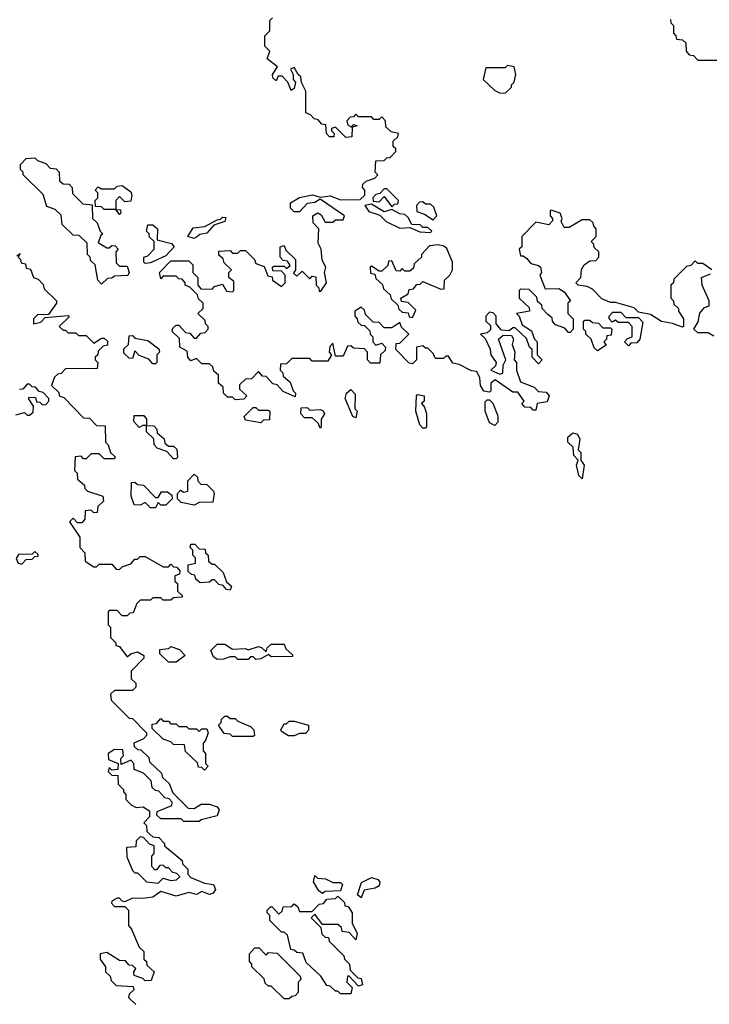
# Model space of a CAD drawing. Extents: x 2737958 to 2903317, y 894217 to 1030017.
# Tile 94 of 123: x 2851526 to 2854210, y 935909 to 939738. Entities that reach past the tile are written whole.
import ezdxf

# ---------------------------------------------------------------- set-up
doc = ezdxf.new("R2010")
doc.units = 0

msp = doc.modelspace()

# ---------------------------------------------------------------- linework, layer by layer
at = {"layer": '0CON05XD'}
for points in [[(2852440, 938805), (2852445, 938790), (2852478.3, 938778.3), (2852491.7, 938741.7), (2852508.3, 938738.3), (2852510, 938725), (2852545, 938700), (2852560, 938715), (2852560, 938745), (2852545, 938760), (2852511.7, 938761.7), (2852510, 938775), (2852515, 938780), (2852555, 938780), (2852565, 938770), (2852578.3, 938781.7), (2852568.3, 938798.3), (2852551.7, 938801.7), (2852540, 938815), (2852540, 938855), (2852555, 938860), (2852561.7, 938841.7), (2852600, 938805), (2852600, 938765), (2852591.7, 938751.7), (2852605, 938740), (2852625, 938760), (2852655, 938730), (2852665, 938740), (2852678.3, 938738.3), (2852680, 938705), (2852690, 938695), (2852691.7, 938681.7), (2852698.3, 938681.7), (2852720, 938715), (2852712.5, 938755), (2852717.5, 938775), (2852703, 938803), (2852700, 938845), (2852688.3, 938868.3), (2852690, 938925), (2852668.3, 938948.3), (2852667.5, 938975), (2852687, 938987), (2852699.3, 938979.3), (2852715, 938950), (2852745, 938950), (2852755, 938960), (2852785, 938960), (2852790, 938975), (2852695, 939040), (2852675, 939027.5), (2852645, 939022.5), (2852615, 938990), (2852595, 938990), (2852580, 939005), (2852580, 939025), (2852615, 939046.2), (2852666.1, 939056.1), (2852695, 939047.5), (2852735, 939052.5), (2852775, 939037.5), (2852851.7, 939038.3), (2852870, 939055), (2852870, 939075), (2852860, 939085), (2852861.7, 939098.3), (2852875, 939110), (2852908.3, 939121.7), (2852920, 939135), (2852910, 939145), (2852911.7, 939188.3), (2852945, 939190), (2852955, 939200), (2852968.3, 939201.7), (2852990, 939225), (2852990, 939235), (2852980, 939245), (2852980, 939265), (2852998.3, 939281.7), (2853000, 939295), (2852971.7, 939301.7), (2852951.7, 939321.7), (2852950, 939345), (2852935, 939360), (2852925, 939350), (2852905, 939350), (2852895, 939360), (2852845, 939360), (2852835, 939370), (2852825, 939360), (2852811.7, 939358.3), (2852800, 939345), (2852801.7, 939331.7), (2852815, 939320), (2852825, 939330), (2852840, 939325), (2852820, 939320), (2852818.3, 939281.7), (2852795, 939280), (2852755, 939320), (2852740, 939315), (2852740, 939305), (2852750, 939295), (2852748.3, 939281.7), (2852731.7, 939281.7), (2852720, 939295), (2852718.3, 939328.3), (2852701.7, 939331.7), (2852688.3, 939348.3), (2852671.7, 939351.7), (2852658.3, 939368.3), (2852640, 939375), (2852639.3, 939459.3), (2852623, 939493), (2852620, 939515), (2852610, 939525), (2852595, 939552.5), (2852580, 939545), (2852590, 939525), (2852590, 939505), (2852600, 939495), (2852595, 939470), (2852583, 939463), (2852570, 939495), (2852548.3, 939518.3), (2852531.7, 939518.3), (2852525, 939500), (2852511.7, 939511.7), (2852510, 939525), (2852530, 939555), (2852490, 939585), (2852500, 939615), (2852480, 939635), (2852480, 939675), (2852500, 939695), (2852500, 939735), (2852510, 939745)], [(2854058.3, 939738.3), (2854060, 939725), (2854070, 939715), (2854070, 939685), (2854080, 939675), (2854081.7, 939661.7), (2854105, 939660), (2854118.3, 939648.3), (2854120, 939615), (2854131.7, 939601.7), (2854148.3, 939598.3), (2854165, 939580), (2854265, 939580)], [(2853415, 939452.5), (2853440, 939475), (2853440, 939485), (2853450, 939495), (2853457.5, 939525), (2853450, 939555), (2853425, 939560), (2853415, 939550), (2853340, 939550), (2853330, 939505), (2853375, 939462.5), (2853393, 939453), (2853415, 939452.5)], [(2851845, 938710), (2851830, 938725), (2851820, 938785), (2851801.7, 938801.7), (2851800, 938815), (2851790, 938825), (2851788.3, 938868.3), (2851758.3, 938898.3), (2851735, 938900), (2851691.7, 938941.7), (2851688.3, 938978.3), (2851665, 939000), (2851631.7, 939011.7), (2851618.3, 939058.3), (2851540, 939135), (2851540, 939145), (2851530, 939155), (2851530, 939175), (2851551.7, 939198.3), (2851585, 939200), (2851595, 939190), (2851628.3, 939178.3), (2851645, 939160), (2851668.3, 939158.3), (2851680, 939145), (2851681.7, 939111.7), (2851695, 939100), (2851718.3, 939098.3), (2851730, 939085), (2851731.7, 939061.7), (2851771.7, 939021.7), (2851808.3, 939018.3), (2851810, 938965), (2851828.3, 938948.3), (2851840, 938915), (2851850, 938905), (2851841.7, 938898.3), (2851831.7, 938871.7), (2851865, 938850), (2851875, 938850), (2851885, 938860), (2851898.3, 938858.3), (2851910, 938845), (2851900, 938835), (2851901.7, 938791.7), (2851915, 938780), (2851945, 938780), (2851952.5, 938755), (2851947, 938743), (2851895, 938740), (2851885, 938732.5), (2851868.3, 938731.7), (2851845, 938710)], [(2851915, 938980), (2851900, 939000), (2851855, 939000), (2851845, 939010), (2851821.7, 939011.7), (2851820, 939035), (2851830, 939045), (2851830, 939065), (2851820, 939075), (2851831.7, 939088.3), (2851845, 939080), (2851895, 939080), (2851905, 939090), (2851925, 939092.5), (2851958.3, 939068.3), (2851962.5, 939055), (2851958.3, 939031.7), (2851935, 939030), (2851915, 939050), (2851900, 939035), (2851900, 939000), (2851918.3, 938998.3), (2851920, 938985), (2851915, 938980)], [(2852975, 939010), (2852985, 939020), (2852998.3, 939021.7), (2853000, 939035), (2852955, 939080), (2852945, 939080), (2852928.3, 939061.7), (2852911.7, 939058.3), (2852900, 939045), (2852901.7, 939031.7), (2852925, 939030), (2852945, 939050), (2852975, 939010)], [(2853125, 938910), (2853130, 938915), (2853115, 938930), (2853095, 938930), (2853085, 938940), (2853051.7, 938941.7), (2853038.3, 938968.3), (2853025, 938980), (2853005, 938982.5), (2852975, 939000), (2852945, 938990), (2852895, 939020), (2852870, 939015), (2852885, 938992.5), (2852928.3, 938978.3), (2852953, 938953), (2853005, 938927.5), (2853045, 938930), (2853083, 938913), (2853125, 938910)], [(2853135, 938960), (2853150, 938975), (2853138.3, 939008.3), (2853125, 939020), (2853105, 939020), (2853095, 939030), (2853081.7, 939028.3), (2853070, 939015), (2853071.7, 938991.7), (2853101.7, 938981.7), (2853135, 938960)], [(2854220, 938765), (2854185, 938790), (2854165, 938790), (2854155, 938800), (2854138.3, 938781.7), (2854121.7, 938778.3), (2854071.7, 938728.3), (2854070, 938715), (2854060, 938705), (2854060, 938655), (2854070, 938645), (2854071.7, 938631.7), (2854090, 938615), (2854090, 938605), (2854110, 938575), (2854110, 938545), (2854105, 938542.5), (2854067, 938557), (2854023.8, 938563.8), (2853981.7, 938591.7), (2853935, 938600), (2853917, 938617), (2853845, 938637.5), (2853825, 938637.5), (2853791.7, 938651.7), (2853755, 938690), (2853735, 938700), (2853700, 938705), (2853690, 938715), (2853710, 938735), (2853713, 938767), (2853722.5, 938785), (2853745, 938800), (2853768.3, 938801.7), (2853780, 938815), (2853780, 938835), (2853761.7, 938851.7), (2853760, 938865), (2853750, 938875), (2853770, 938895), (2853770, 938925), (2853760, 938935), (2853758.3, 938948.3), (2853745, 938960), (2853715, 938960), (2853665, 938930), (2853645, 938930), (2853633, 938953), (2853637.5, 938965), (2853630, 938985), (2853595, 938997.5), (2853590, 938995), (2853590, 938975), (2853600, 938965), (2853600, 938955), (2853585, 938940), (2853535, 938950), (2853480, 938895), (2853480, 938855), (2853470, 938845), (2853475, 938820), (2853485, 938820), (2853499.3, 938809.3), (2853515, 938790), (2853545, 938782.5), (2853552.5, 938775), (2853557.5, 938755), (2853550, 938745), (2853571.7, 938691.7), (2853625, 938692.5), (2853645, 938680), (2853670, 938645), (2853660, 938635), (2853660, 938595), (2853680, 938575), (2853680, 938535), (2853668.3, 938521.7), (2853661.7, 938521.7), (2853648.3, 938538.3), (2853611.7, 938551.7), (2853600, 938565), (2853598.3, 938578.3), (2853581.7, 938591.7), (2853560, 938615), (2853558.3, 938628.3), (2853541.7, 938641.7), (2853538.3, 938658.3), (2853508.3, 938688.3), (2853475, 938690), (2853470, 938685), (2853470, 938655), (2853508.3, 938618.3), (2853510, 938605), (2853460, 938595), (2853470, 938585), (2853481.7, 938551.7), (2853518.3, 938528.3), (2853530, 938495), (2853540, 938485), (2853540, 938435), (2853560, 938415), (2853545, 938400), (2853520, 938425), (2853520, 938455), (2853510, 938465), (2853498.3, 938498.3), (2853455, 938540), (2853445, 938540), (2853431.7, 938528.3), (2853400.7, 938530.7), (2853380, 938555), (2853380, 938585), (2853368.3, 938598.3), (2853355, 938600), (2853340, 938585), (2853340, 938565), (2853358.3, 938548.3), (2853358.3, 938531.7), (2853345, 938520), (2853320, 938515), (2853338.3, 938498.3), (2853357, 938457), (2853360, 938435), (2853380, 938405), (2853378.3, 938391.7), (2853360, 938375), (2853395, 938360), (2853407, 938363), (2853407.5, 938395), (2853417.5, 938415), (2853390, 938495), (2853408.3, 938511.7), (2853440, 938510), (2853447.5, 938495), (2853442.5, 938475), (2853453.3, 938445), (2853450, 938415), (2853460, 938405), (2853460, 938375), (2853475, 938330), (2853528.3, 938308.3), (2853545, 938292.5), (2853575, 938290), (2853586.7, 938275), (2853578.8, 938251.2), (2853540, 938245), (2853535, 938220), (2853525, 938220), (2853515, 938230), (2853491.7, 938231.7), (2853480, 938245), (2853490, 938255), (2853465, 938290), (2853445, 938290), (2853377, 938337), (2853360, 938325), (2853360, 938295), (2853355, 938290), (2853333, 938293), (2853320, 938315), (2853317.5, 938345), (2853305, 938370), (2853285, 938372.5), (2853237, 938397), (2853211.7, 938401.7), (2853195, 938430), (2853185, 938430), (2853175, 938420), (2853145, 938420), (2853135, 938440), (2853115, 938460), (2853105, 938460), (2853095, 938470), (2853070, 938465), (2853070, 938415), (2853055, 938400), (2853041.7, 938401.7), (2852990, 938455), (2852991.7, 938478.3), (2853005, 938480), (2853040, 938515), (2853011.7, 938541.7), (2853005, 938560), (2852975, 938540), (2852945, 938540), (2852925, 938560), (2852901.7, 938561.7), (2852871.7, 938591.7), (2852868.3, 938608.3), (2852855, 938620), (2852830, 938605), (2852830, 938585), (2852840, 938575), (2852841.7, 938561.7), (2852855, 938550), (2852868.3, 938548.3), (2852888.3, 938528.3), (2852890, 938515), (2852900, 938505), (2852900, 938485), (2852911.7, 938471.7), (2852935, 938480), (2852950, 938465), (2852948.3, 938451.7), (2852930, 938435), (2852928.3, 938401.7), (2852891.7, 938401.7), (2852880, 938415), (2852880, 938445), (2852868.3, 938458.3), (2852825, 938460), (2852815, 938470), (2852801.7, 938468.3), (2852785, 938430), (2852755, 938430), (2852745, 938480), (2852733, 938467), (2852730, 938445), (2852740, 938435), (2852725, 938410), (2852665, 938410), (2852655, 938420), (2852585, 938420), (2852565, 938400), (2852541.7, 938398.3), (2852540, 938375), (2852550, 938365), (2852551.7, 938351.7), (2852578.3, 938328.3), (2852590, 938295), (2852600, 938285), (2852598.3, 938271.7), (2852551.7, 938291.7), (2852528.3, 938318.3), (2852511.7, 938321.7), (2852485, 938350), (2852471.7, 938351.7), (2852455, 938370), (2852428.3, 938341.7), (2852405, 938340), (2852381.7, 938318.3), (2852381.7, 938301.7), (2852410, 938275), (2852398.3, 938261.7), (2852365, 938260), (2852355, 938270), (2852335, 938270), (2852320, 938285), (2852318.3, 938308.3), (2852300, 938325), (2852300, 938355), (2852281.7, 938371.7), (2852278.3, 938388.3), (2852265, 938400), (2852235, 938400), (2852215, 938420), (2852191.7, 938411.7), (2852180, 938425), (2852178.3, 938448.3), (2852150, 938465), (2852148.3, 938498.3), (2852120, 938525), (2852121.7, 938538.3), (2852135, 938550), (2852145, 938550), (2852171.7, 938521.7), (2852188.3, 938518.3), (2852205, 938500), (2852215, 938500), (2852231.7, 938518.3), (2852248.3, 938521.7), (2852260, 938535), (2852260, 938545), (2852250, 938555), (2852248.3, 938568.3), (2852220, 938595), (2852240, 938615), (2852240, 938635), (2852221.7, 938651.7), (2852218.3, 938668.3), (2852188.3, 938698.3), (2852170, 938705), (2852170, 938715), (2852158.3, 938728.3), (2852145, 938730), (2852135, 938740), (2852085, 938740), (2852075, 938730), (2852070, 938755), (2852115, 938800), (2852185, 938800), (2852200, 938785), (2852200, 938755), (2852220, 938735), (2852220, 938705), (2852231.7, 938691.7), (2852275, 938690), (2852285, 938700), (2852315, 938710), (2852331.7, 938681.7), (2852355, 938680), (2852360, 938685), (2852360, 938720), (2852340, 938735), (2852340, 938755), (2852350, 938765), (2852321.7, 938791.7), (2852318.3, 938808.3), (2852301.7, 938821.7), (2852301.7, 938838.3), (2852345, 938840), (2852355, 938830), (2852375, 938830), (2852385, 938840), (2852405, 938840), (2852440, 938805)], [(2852205, 938887.5), (2852180, 938895), (2852201.7, 938928.3), (2852247, 938933), (2852295, 938960), (2852308.3, 938961.7), (2852315, 938970), (2852328.3, 938968.3), (2852325, 938952.5), (2852281.7, 938938.3), (2852255, 938907.5), (2852227.5, 938902.5), (2852215, 938892.5), (2852205, 938887.5)], [(2852015, 938790), (2852010, 938795), (2852010, 938815), (2852025, 938820), (2852050, 938845), (2852050, 938875), (2852031.7, 938891.7), (2852030, 938905), (2852020, 938915), (2852025, 938940), (2852045, 938940), (2852062.5, 938925), (2852061.7, 938881.7), (2852117, 938867), (2852127.5, 938855), (2852095, 938820), (2852035, 938792.5), (2852015, 938790)], [(2853055, 938580), (2853068.3, 938608.3), (2853038.3, 938638.3), (2853011.7, 938641.7), (2853010, 938655), (2853038.3, 938671.7), (2853041.7, 938688.3), (2853058.3, 938691.7), (2853071.7, 938708.3), (2853085, 938710), (2853095, 938720), (2853165, 938690), (2853178.3, 938691.7), (2853180, 938725), (2853200, 938745), (2853210, 938765), (2853210, 938795), (2853188.3, 938848.3), (2853177, 938857), (2853155, 938862.5), (2853121.7, 938858.3), (2853090, 938825), (2853090, 938815), (2853061.7, 938788.3), (2853058.3, 938771.7), (2853045, 938760), (2853025, 938760), (2853015, 938770), (2853005, 938760), (2852991.7, 938761.7), (2852975, 938800), (2852961.7, 938798.3), (2852958.3, 938781.7), (2852935, 938760), (2852925, 938760), (2852895, 938780), (2852890, 938775), (2852891.7, 938751.7), (2852908.3, 938748.3), (2852911.7, 938731.7), (2852938.3, 938708.3), (2852941.7, 938691.7), (2852968.3, 938668.3), (2852971.7, 938651.7), (2852998.3, 938628.3), (2853001.7, 938611.7), (2853015, 938600), (2853038.3, 938598.3), (2853041.7, 938581.7), (2853055, 938580)], [(2851515, 938820), (2851528.3, 938828.3), (2851520, 938815), (2851530, 938805), (2851531.7, 938791.7), (2851548.3, 938788.3), (2851551.7, 938771.7), (2851568.3, 938768.3), (2851580, 938735), (2851598.3, 938728.3), (2851618.3, 938708.3), (2851621.7, 938691.7), (2851670, 938645), (2851670, 938635), (2851638.3, 938591.7), (2851595, 938590), (2851580, 938575), (2851580, 938555), (2851608.3, 938561.7), (2851625, 938580), (2851715, 938587.5), (2851718.3, 938581.7), (2851680, 938545), (2851695, 938530), (2851705, 938530), (2851715, 938520), (2851745, 938520), (2851755, 938510), (2851785, 938510), (2851815, 938480), (2851845, 938500), (2851855, 938500), (2851868.3, 938488.3), (2851868.3, 938471.7), (2851851.7, 938468.3), (2851831.7, 938448.3), (2851830, 938435), (2851820, 938425), (2851820, 938415), (2851830, 938405), (2851828.3, 938381.7), (2851705, 938380), (2851688.3, 938361.7), (2851675, 938360), (2851661.7, 938348.3), (2851650, 938315), (2851678.3, 938288.3), (2851680, 938275), (2851698.3, 938268.3), (2851775, 938190), (2851798.3, 938188.3), (2851825, 938160), (2851858.3, 938158.3), (2851860, 938095), (2851870, 938085), (2851880, 938055), (2851898.3, 938038.3), (2851895, 938030), (2851855, 938030), (2851835, 938050), (2851805, 938050), (2851785, 938030), (2851775, 938030), (2851765, 938040), (2851741.7, 938038.3), (2851740, 937985), (2851750, 937975), (2851751.7, 937951.7), (2851778.3, 937928.3), (2851780, 937915), (2851790, 937905), (2851850, 937885), (2851852.5, 937865), (2851830, 937845), (2851828.3, 937821.7), (2851815, 937820), (2851805, 937830), (2851781.7, 937828.3), (2851780, 937795), (2851768.3, 937781.7), (2851751.7, 937781.7), (2851735, 937800), (2851720, 937785), (2851760, 937725), (2851760, 937685), (2851780, 937665), (2851781.7, 937631.7), (2851815, 937610), (2851825, 937610), (2851835, 937620), (2851885, 937620), (2851901.7, 937601.7), (2851915, 937600), (2851925, 937610), (2851958.3, 937621.7), (2851975, 937640), (2851985, 937640), (2851995, 937650), (2852015, 937650), (2852085, 937610), (2852105, 937610), (2852115, 937620), (2852125, 937610), (2852138.3, 937608.3), (2852150, 937595), (2852148.3, 937581.7), (2852130, 937575), (2852130, 937555), (2852140, 937545), (2852140, 937515), (2852158.3, 937498.3), (2852158.3, 937491.7), (2852125, 937490), (2852115, 937480), (2852085, 937480), (2852075, 937490), (2852045, 937490), (2852035, 937480), (2851995, 937480), (2851981.7, 937468.3), (2851968.3, 937431.7), (2851955, 937430), (2851945, 937420), (2851925, 937420), (2851905, 937440), (2851875, 937440), (2851870, 937435), (2851870, 937385), (2851880, 937375), (2851880, 937335), (2851900, 937315), (2851900, 937305), (2851915, 937300), (2851945, 937260), (2851958.3, 937271.7), (2851985, 937280), (2852010, 937265), (2852010, 937255), (2851960, 937205), (2851960, 937175), (2851978.3, 937158.3), (2851978.3, 937141.7), (2851965, 937130), (2851895, 937130), (2851880, 937115), (2851881.7, 937091.7), (2851951.7, 937021.7), (2851965, 937020), (2852020, 936965), (2852020, 936955), (2852008.3, 936941.7), (2851970, 936925), (2851971.7, 936911.7), (2851985, 936900), (2851998.3, 936898.3), (2852028.3, 936868.3), (2852031.7, 936851.7), (2852078.3, 936808.3), (2852081.7, 936791.7), (2852108.3, 936768.3), (2852121.7, 936731.7), (2852181.7, 936671.7), (2852205, 936670), (2852233, 936687), (2852265, 936687.5), (2852295, 936677.5), (2852302.5, 936665), (2852295, 936642.5), (2852233, 936627), (2852225, 936620), (2852165, 936620), (2852155, 936630), (2852075, 936630), (2852060, 936645), (2852061.7, 936658.3), (2852118.3, 936681.7), (2852120, 936695)], [(2854227, 938507), (2854205, 938520), (2854165, 938520), (2854150, 938535), (2854167, 938563), (2854173, 938597), (2854191.7, 938618.3), (2854210, 938625), (2854210, 938645), (2854182.5, 938705), (2854180, 938735), (2854215, 938750)], [(2853895, 938470), (2853880, 938485), (2853891.7, 938498.3), (2853910, 938505), (2853910, 938545), (2853895, 938560), (2853855, 938560), (2853845, 938570), (2853831.7, 938561.7), (2853820, 938575), (2853820, 938585), (2853835, 938600), (2853865, 938600), (2853885, 938580), (2853935, 938580), (2853951.7, 938561.7), (2853940, 938495), (2853928.3, 938481.7), (2853905, 938480), (2853895, 938470)], [(2853775, 938450), (2853761.7, 938461.7), (2853750, 938495), (2853730, 938515), (2853730, 938525), (2853720, 938535), (2853720, 938565), (2853725, 938570), (2853745, 938570), (2853755, 938560), (2853778.3, 938558.3), (2853795, 938540), (2853825, 938540), (2853830, 938535), (2853828.3, 938511.7), (2853811.7, 938508.3), (2853810, 938495), (2853800, 938485), (2853808.3, 938471.7), (2853775, 938450)], [(2852055, 938400), (2852045, 938400), (2852028.3, 938418.3), (2851991.7, 938431.7), (2851975, 938450), (2851965, 938420), (2851951.7, 938421.7), (2851931.7, 938441.7), (2851931.7, 938458.3), (2851950, 938475), (2851951.7, 938508.3), (2851965, 938510), (2851975, 938500), (2852025, 938490), (2852068.3, 938458.3), (2852070, 938445), (2852060, 938435), (2852060, 938405), (2852055, 938400)], [(2851511.7, 938201.7), (2851545, 938210), (2851555, 938200), (2851565, 938200), (2851578.3, 938211.7), (2851580, 938235), (2851560, 938265), (2851565, 938270), (2851588.3, 938268.3), (2851591.7, 938251.7), (2851605, 938250), (2851615, 938240), (2851628.3, 938241.7), (2851640, 938255), (2851640, 938265), (2851618.3, 938288.3), (2851601.7, 938291.7), (2851588.3, 938308.3), (2851575, 938310), (2851565, 938320), (2851555, 938320), (2851538.3, 938301.7), (2851525, 938300)], [(2852835, 938190), (2852822.5, 938195), (2852793.3, 938265), (2852797.5, 938285), (2852815, 938300), (2852831.7, 938281.7), (2852830, 938225), (2852840, 938215), (2852835, 938190)], [(2853105, 938150), (2853095, 938150), (2853083, 938163), (2853067.5, 938215), (2853070, 938275), (2853075, 938280), (2853100, 938275), (2853100, 938255), (2853090, 938245), (2853101.7, 938231.7), (2853110, 938205), (2853110, 938155), (2853105, 938150)], [(2853375, 938160), (2853355, 938170), (2853337.5, 938215), (2853338.3, 938251.7), (2853345, 938260), (2853355, 938260), (2853367, 938247), (2853387, 938197), (2853387, 938173), (2853375, 938160)], [(2852135, 938030), (2852125, 938030), (2852098.3, 938058.3), (2852061.7, 938071.7), (2852050, 938085), (2852048.3, 938108.3), (2852020, 938135), (2852020, 938160), (2852005, 938160), (2851991.7, 938151.7), (2851970, 938175), (2851971.7, 938198.3), (2852009.3, 938199.3), (2852020, 938185), (2852020, 938160), (2852048.3, 938158.3), (2852060, 938145), (2852061.7, 938131.7), (2852088.3, 938108.3), (2852091.7, 938091.7), (2852105, 938080), (2852125, 938080), (2852138.3, 938068.3), (2852140, 938035), (2852135, 938030)], [(2852465, 938170), (2852405, 938180), (2852400, 938195), (2852435, 938230), (2852445, 938230), (2852455, 938220), (2852495, 938220), (2852500, 938215), (2852498.3, 938181.7), (2852475, 938180), (2852465, 938170)], [(2852695, 938150), (2852688.3, 938168.3), (2852665, 938190), (2852635, 938190), (2852620, 938205), (2852621.7, 938228.3), (2852645, 938230), (2852655, 938220), (2852695, 938222.5), (2852706.7, 938216.7), (2852712.5, 938205), (2852700, 938185), (2852700, 938155), (2852695, 938150)], [(2853715, 937952.5), (2853702.5, 937965), (2853692.5, 938005), (2853700, 938025), (2853683, 938043), (2853680, 938075), (2853660, 938095), (2853660, 938115), (2853678.3, 938131.7), (2853696.4, 938126.4), (2853706.4, 938106.4), (2853700, 938065), (2853710, 938055), (2853710, 938025), (2853722.5, 938005), (2853715, 937952.5)], [(2852205, 937850), (2852155, 937860), (2852140, 937875), (2852140, 937895), (2852151.7, 937908.3), (2852165, 937900), (2852180, 937905), (2852180, 937945), (2852205, 937970), (2852218.3, 937958.3), (2852220, 937945), (2852231.7, 937931.7), (2852255, 937930), (2852280, 937905), (2852282.5, 937895), (2852278.3, 937861.7), (2852225, 937860), (2852205, 937850)], [(2852055, 937840), (2852035, 937840), (2852015, 937860), (2851995, 937850), (2851971.7, 937851.7), (2851960, 937885), (2851961.7, 937938.3), (2851975, 937940), (2851985, 937930), (2852008.3, 937928.3), (2852055, 937880), (2852065, 937880), (2852078.3, 937901.7), (2852101.7, 937901.7), (2852118.3, 937888.3), (2852120, 937875), (2852095, 937850), (2852075, 937850), (2852065, 937860), (2852055, 937840)], [(2852345, 937520), (2852331.7, 937521.7), (2852318.3, 937538.3), (2852301.7, 937541.7), (2852285, 937560), (2852275, 937560), (2852265, 937550), (2852228.3, 937548.3), (2852211.7, 937561.7), (2852208.3, 937578.3), (2852195, 937580), (2852181.7, 937591.7), (2852181.7, 937618.3), (2852210, 937625), (2852210, 937645), (2852200, 937655), (2852200, 937675), (2852190, 937685), (2852191.7, 937698.3), (2852208.3, 937698.3), (2852225, 937680), (2852248.3, 937678.3), (2852250, 937665), (2852260, 937655), (2852261.7, 937631.7), (2852275, 937620), (2852285, 937620), (2852318.3, 937588.3), (2852331.7, 937551.7), (2852350, 937535), (2852345, 937520)], [(2851535, 937620), (2851551.7, 937638.3), (2851575, 937640), (2851585, 937650), (2851598.3, 937651.7), (2851598.3, 937658.3), (2851585, 937670), (2851575, 937660), (2851521.7, 937658.3), (2851513, 937643), (2851520, 937625), (2851535, 937620)], [(2852135, 937240), (2852105, 937240), (2852071.7, 937271.7), (2852071.7, 937288.3), (2852107, 937293), (2852115, 937300), (2852148.8, 937288.8), (2852170, 937265), (2852135, 937240)], [(2852445, 937250), (2852435, 937260), (2852425, 937260), (2852415, 937250), (2852375, 937250), (2852365, 937260), (2852345, 937260), (2852319.3, 937250.7), (2852295, 937250), (2852280, 937260), (2852270, 937285), (2852295, 937310), (2852325, 937310), (2852355, 937290), (2852405, 937292.5), (2852415, 937287.5), (2852455, 937300), (2852467, 937297), (2852485, 937280), (2852490, 937295), (2852505, 937310), (2852555, 937310), (2852561.7, 937291.7), (2852588.3, 937268.3), (2852588.3, 937261.7), (2852505, 937260), (2852495, 937270), (2852465, 937252.5), (2852445, 937250)], [(2852245, 936820), (2852235, 936830), (2852221.7, 936831.7), (2852218.3, 936848.3), (2852171.7, 936891.7), (2852168.3, 936918.3), (2852125, 936920), (2852115, 936930), (2852085, 936940), (2852041.7, 936981.7), (2852041.7, 936998.3), (2852058.3, 937001.7), (2852075, 937020), (2852085, 937010), (2852105, 937010), (2852115, 937000), (2852135, 937000), (2852145, 936990), (2852175, 936990), (2852185, 936980), (2852215, 936980), (2852225, 936970), (2852235, 936980), (2852255, 936980), (2852260, 936965), (2852250, 936935), (2852240, 936925), (2852240, 936895), (2852250, 936885), (2852250, 936845), (2852260, 936835), (2852245, 936820)], [(2852435, 936950), (2852355, 936950), (2852345, 936960), (2852321.7, 936961.7), (2852300, 936995), (2852310, 937005), (2852311.7, 937018.3), (2852325, 937030), (2852335, 937030), (2852345, 937020), (2852365, 937020), (2852375, 937010), (2852425, 936990), (2852437, 936977), (2852440, 936955), (2852435, 936950)], [(2852573, 936953), (2852545, 936970), (2852543, 936977), (2852555, 937000), (2852565, 937000), (2852575, 937010), (2852595, 937010), (2852650, 936995), (2852650, 936975), (2852638.3, 936961.7), (2852615, 936962.5), (2852595, 936953.3), (2852573, 936953)], [(2852120, 936695), (2852108.3, 936708.3), (2852091.7, 936711.7), (2852068.3, 936738.3), (2852055, 936740), (2852041.7, 936751.7), (2852038.3, 936778.3), (2852008.3, 936808.3), (2851971.7, 936821.7), (2851970, 936845), (2851958.3, 936858.3), (2851921.7, 936841.7), (2851920, 936865), (2851930, 936875), (2851928.3, 936898.3), (2851895, 936900), (2851870, 936885), (2851871.7, 936861.7), (2851910, 936845), (2851908.3, 936821.7), (2851885, 936820), (2851875, 936830), (2851870, 936815), (2851885, 936800), (2851908.3, 936798.3), (2851910, 936765), (2851930, 936745), (2851930, 936735), (2851940, 936725), (2851940, 936705), (2851960, 936685), (2851980, 936675), (2852007, 936677), (2852031.7, 936661.7), (2852031.7, 936638.3), (2852010, 936615), (2852020, 936605), (2852021.7, 936581.7), (2852045, 936560), (2852068.3, 936558.3), (2852090, 936535), (2852090, 936525), (2852158.3, 936468.3), (2852160, 936455), (2852180, 936435), (2852180, 936415), (2852191.7, 936401.7), (2852245, 936380), (2852280, 936375), (2852288.8, 936355), (2852278.8, 936341.2), (2852265, 936336.7), (2852235, 936347.5), (2852215, 936336.7), (2852185, 936343.3), (2852135, 936330), (2852075, 936347.5), (2852045, 936326.2), (2852005, 936320), (2851965, 936322.5), (2851935, 936307.5), (2851925, 936310), (2851915, 936322.5), (2851905, 936322.5), (2851885, 936310), (2851883, 936303), (2851895, 936290), (2851935, 936290), (2851950, 936275), (2851950, 936215), (2851961.7, 936201.7), (2851991.7, 936131.7), (2852010, 936115), (2852010, 936085), (2852020, 936075), (2852021.7, 936061.7), (2852050, 936035), (2852038.3, 936001.7), (2852015, 936000), (2852005, 936010), (2851971.7, 936021.7), (2851970, 936035), (2851978.3, 936048.3), (2851965, 936060), (2851951.7, 936061.7), (2851938.3, 936078.3), (2851915, 936080), (2851865, 936110), (2851840, 936105), (2851840, 936085), (2851860, 936055), (2851860, 936035), (2851878.3, 936018.3), (2851881.7, 936001.7), (2851901.7, 935981.7), (2851968.3, 935978.3), (2851970, 935965), (2851951.7, 935948.3), (2851950, 935935), (2851978.3, 935908.3)], [(2852065, 936380), (2852085, 936400), (2852115, 936390), (2852137, 936393), (2852150, 936405), (2852138.3, 936418.3), (2852121.7, 936421.7), (2852105, 936440), (2852095, 936440), (2852085, 936450), (2852071.7, 936448.3), (2852058.3, 936431.7), (2852051.7, 936431.7), (2852040, 936445), (2852040, 936485), (2852050, 936495), (2852050, 936525), (2852031.7, 936531.7), (2852008.3, 936558.3), (2851995, 936560), (2851980, 936545), (2851978.3, 936521.7), (2851941.7, 936518.3), (2851943, 936483), (2851965, 936430), (2851975, 936420), (2851985, 936420), (2852020, 936385), (2852065, 936380)], [(2852705, 936340), (2852690, 936350), (2852670, 936385), (2852675, 936410), (2852685, 936400), (2852717, 936397), (2852745, 936382.5), (2852775, 936382.5), (2852782.5, 936375), (2852775, 936350), (2852715, 936347.5), (2852705, 936340)], [(2852855, 936323.3), (2852841.2, 936335), (2852857, 936383), (2852895, 936402.5), (2852920, 936395), (2852927.5, 936385), (2852925, 936370), (2852909.3, 936360.7), (2852866.7, 936353.3), (2852855, 936323.3)], [(2852815, 935950), (2852775, 935950), (2852765, 935960), (2852755, 935960), (2852735, 935980), (2852721.7, 935981.7), (2852698.3, 936018.3), (2852641.7, 936071.7), (2852628.3, 936108.3), (2852605, 936110), (2852595, 936120), (2852581.7, 936121.7), (2852568.3, 936178.3), (2852555, 936190), (2852545, 936190), (2852500, 936235), (2852500, 936255), (2852490, 936265), (2852490, 936275), (2852501.7, 936288.3), (2852508.3, 936288.3), (2852535, 936260), (2852548.3, 936271.7), (2852551.7, 936288.3), (2852585, 936290), (2852595, 936300), (2852608.3, 936288.3), (2852615, 936270), (2852665, 936270), (2852691.7, 936298.3), (2852708.3, 936301.7), (2852721.7, 936318.3), (2852755, 936320), (2852765, 936330), (2852790, 936305), (2852791.7, 936291.7), (2852805, 936290), (2852820, 936265), (2852820, 936225), (2852840, 936185), (2852835, 936160), (2852808.3, 936188.3), (2852781.7, 936191.7), (2852778.3, 936208.3), (2852765, 936220), (2852705, 936220), (2852675, 936260), (2852660, 936245), (2852698.3, 936208.3), (2852701.7, 936181.7), (2852715, 936170), (2852728.3, 936168.3), (2852730, 936155), (2852788.3, 936098.3), (2852790, 936085), (2852810, 936065), (2852811.7, 936041.7), (2852841.7, 936011.7), (2852855, 936010), (2852860, 935985), (2852845, 935980), (2852808.3, 936018.3), (2852801.7, 936018.3), (2852800, 935995), (2852820, 935975), (2852815, 935950)], [(2852575, 935930), (2852555, 935930), (2852505, 935980), (2852495, 935980), (2852481.7, 935991.7), (2852478.3, 936008.3), (2852430, 936055), (2852430, 936065), (2852420, 936075), (2852420, 936105), (2852441.7, 936128.3), (2852458.3, 936128.3), (2852485, 936100), (2852495, 936110), (2852528.3, 936108.3), (2852618.3, 936018.3), (2852620, 936005), (2852610, 935995), (2852610, 935955), (2852598.3, 935941.7), (2852585, 935940), (2852575, 935930)]]:
    msp.add_lwpolyline(points, dxfattribs=at)

doc.saveas('drawing.dxf')
